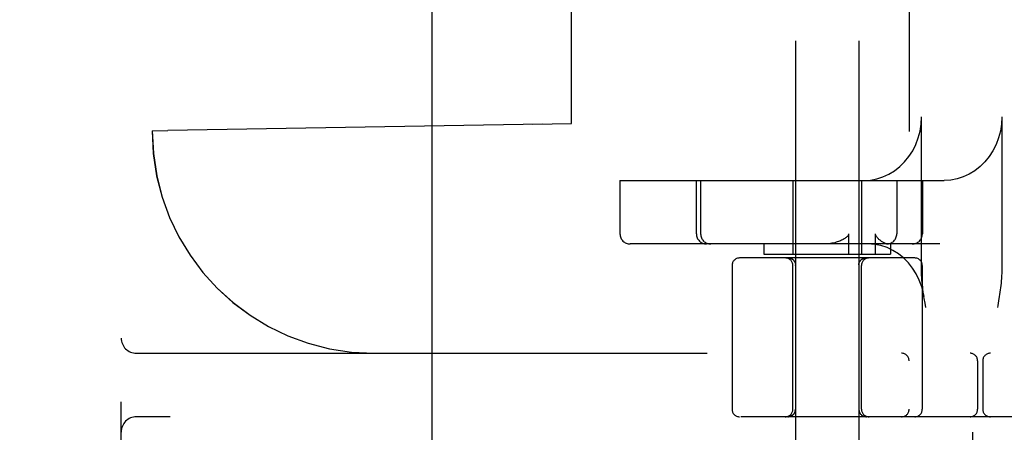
# Model space of a CAD drawing. Header units: inches. Extents: x 0 to 204, y 0 to 132.
# Tile 62 of 112: x 118.012 to 119.952, y 47.929 to 48.741. Entities that reach past the tile are written whole.
import ezdxf

# ---------------------------------------------------------------- set-up
doc = ezdxf.new("R2010")
doc.units = ezdxf.units.IN
doc.header["$LTSCALE"] = 11.243375
doc.header["$MEASUREMENT"] = 0
doc.linetypes.add('HIDDEN', pattern=[0.2, 0.1, -0.1])
doc.layers.add('DEFAULT_2', color=8, linetype='HIDDEN')

msp = doc.modelspace()

# ---------------------------------------------------------------- linework, layer by layer
at = {"layer": 'DEFAULT_2', "color": 8, "linetype": 'HIDDEN'}
for p, q in [((119.8894, 52.4267), (119.8894, 46.9262)), ((118.0119, 46.7095), (118.0119, 52.2095)), ((118.0869, 46.7095), (118.0869, 52.2095)), ((118.2119, 46.8645), (118.2119, 52.0545)), ((119.7644, 51.8937), (119.7644, 47.4592)), ((118.8244, 47.772), (118.8244, 51.147)), ((119.5404, 50.9477), (119.5404, 47.4785)), ((119.6654, 50.9477), (119.6654, 47.4785)), ((119.0229, 50.3839), (119.0229, 48.5351)), ((119.099, 48.5364), (119.099, 50.3826)), ((119.7888, 48.248), (119.7888, 48.5495)), ((119.9469, 48.5495), (119.9469, 48.248)), ((118.2729, 48.522), (118.3039, 48.5226)), ((118.2729, 48.522), (118.273, 48.522)), ((119.0429, 48.5355), (118.3039, 48.5226)), ((119.023, 48.5351), (119.0229, 48.5351)), ((119.023, 48.5351), (119.099, 48.5364)), ((119.1947, 48.4245), (119.1947, 48.3195)), ((119.1947, 48.4245), (119.8336, 48.4245)), ((119.3453, 48.3195), (119.3453, 48.4245)), ((119.3536, 48.4245), (119.3536, 48.3195)), ((119.5354, 48.4245), (119.5354, 48.2795)), ((119.6704, 48.4245), (119.6704, 48.2795)), ((119.74, 48.4245), (119.74, 48.3195)), ((119.7905, 48.4245), (119.7905, 48.3195)), ((119.6452, 48.3195), (119.6452, 48.2795)), ((119.6982, 48.2795), (119.6982, 48.3195)), ((119.8252, 48.2995), (119.2147, 48.2995)), ((119.4779, 48.2995), (119.4779, 48.2795)), ((119.7279, 48.2995), (119.7279, 48.2795)), ((119.7754, 48.272), (119.4304, 48.272)), ((119.4779, 48.2795), (119.7279, 48.2795)), ((119.5268, 48.272), (119.5269, 48.272)), ((119.5269, 48.272), (119.5271, 48.272)), ((119.5271, 48.272), (119.5274, 48.272)), ((119.5273, 48.272), (119.5276, 48.272)), ((119.5281, 48.2719), (119.5284, 48.2719)), ((119.5331, 48.2704), (119.5334, 48.2702)), ((119.5334, 48.2702), (119.5338, 48.27)), ((119.5337, 48.27), (119.5341, 48.2698)), ((119.5347, 48.2694), (119.535, 48.2692)), ((119.535, 48.2692), (119.5353, 48.2689)), ((119.5353, 48.2689), (119.5356, 48.2686)), ((119.5356, 48.2687), (119.5359, 48.2684)), ((119.5359, 48.2684), (119.5362, 48.2681)), ((119.5362, 48.2682), (119.5363, 48.268)), ((119.5365, 48.2679), (119.5363, 48.268)), ((119.6694, 48.2679), (119.6691, 48.2676)), ((119.6696, 48.2681), (119.67, 48.2684)), ((119.6696, 48.268), (119.6697, 48.2682)), ((119.6699, 48.2684), (119.6702, 48.2687)), ((119.6702, 48.2686), (119.6705, 48.2689)), ((119.6711, 48.2694), (119.6714, 48.2696)), ((119.6714, 48.2696), (119.6718, 48.2698)), ((119.6718, 48.2698), (119.6721, 48.27)), ((119.6721, 48.27), (119.6724, 48.2702)), ((119.6771, 48.2719), (119.6775, 48.2719)), ((119.6774, 48.2719), (119.6777, 48.2719)), ((119.6777, 48.2719), (119.678, 48.272)), ((119.678, 48.272), (119.6783, 48.272)), ((119.6782, 48.272), (119.6785, 48.272)), ((119.6785, 48.272), (119.6787, 48.272)), ((119.6787, 48.272), (119.679, 48.272)), ((119.6789, 48.272), (119.6791, 48.272)), ((119.4154, 48.257), (119.4154, 47.9745)), ((119.5354, 47.9745), (119.5354, 48.257)), ((119.5406, 48.2579), (119.5406, 48.2583)), ((119.5406, 48.2574), (119.5406, 48.2579)), ((119.6653, 48.2583), (119.6653, 48.2579)), ((119.6653, 48.2579), (119.6653, 48.2574)), ((119.6653, 48.2574), (119.6654, 48.248)), ((119.6671, 48.2648), (119.6669, 48.2645)), ((119.6675, 48.2655), (119.6673, 48.2652)), ((119.6679, 48.2661), (119.6677, 48.2658)), ((119.6689, 48.2673), (119.6686, 48.267)), ((119.6704, 47.9745), (119.6704, 48.257)), ((119.7904, 48.257), (119.7904, 47.9745)), ((119.6654, 48.248), (119.6654, 48.2391)), ((119.7957, 48.1833), (119.7943, 48.1921)), ((119.942, 48.196), (119.9406, 48.1874)), ((119.7972, 48.1745), (119.7957, 48.1833)), ((118.2419, 48.0845), (120.4469, 48.0845)), ((119.8994, 48.0695), (119.8994, 47.9745)), ((119.9094, 48.0695), (119.9094, 47.9745)), ((120.5569, 47.9595), (118.2419, 47.9595))]:
    msp.add_line(p, q, dxfattribs=at)
for points in [[(119.6754, 48.4245), (119.6882, 48.4253), (119.7006, 48.4277), (119.7129, 48.4315), (119.7246, 48.4369), (119.7357, 48.4437), (119.7461, 48.4518), (119.7556, 48.4611), (119.764, 48.4716), (119.7714, 48.483), (119.7775, 48.4953), (119.7824, 48.5082), (119.7859, 48.5217), (119.788, 48.5354), (119.7888, 48.5495)], [(119.9469, 48.5495), (119.9462, 48.5354), (119.9441, 48.5217), (119.9406, 48.5082), (119.9357, 48.4953), (119.9296, 48.483), (119.9222, 48.4716), (119.9137, 48.4611), (119.9043, 48.4518), (119.8939, 48.4437), (119.8828, 48.4369), (119.871, 48.4315), (119.8588, 48.4277), (119.8464, 48.4253), (119.8336, 48.4245)], [(119.6452, 48.3195), (119.645, 48.3181), (119.6445, 48.3168), (119.6438, 48.3156), (119.6429, 48.3144), (119.6418, 48.3134), (119.6406, 48.3123), (119.6393, 48.3113), (119.6379, 48.3104), (119.6363, 48.3094), (119.6347, 48.3085), (119.6329, 48.3076), (119.631, 48.3067), (119.6291, 48.3059), (119.6271, 48.305), (119.625, 48.3043), (119.6227, 48.3035), (119.6204, 48.3028), (119.6179, 48.3021), (119.6152, 48.3014), (119.6124, 48.3008), (119.6095, 48.3003), (119.6063, 48.2999), (119.603, 48.2996), (119.5995, 48.2995)], [(119.7071, 48.3067), (119.7061, 48.3076), (119.705, 48.3085), (119.704, 48.3094), (119.7031, 48.3103), (119.7022, 48.3113), (119.7013, 48.3123), (119.7005, 48.3134), (119.6998, 48.3145), (119.6992, 48.3157), (119.6987, 48.3169), (119.6984, 48.3182), (119.6982, 48.3195)], [(119.7226, 48.2995), (119.7204, 48.2998), (119.7179, 48.3005), (119.7153, 48.3016), (119.7126, 48.303), (119.7099, 48.3047), (119.7071, 48.3067)], [(119.7937, 48.1959), (119.7926, 48.2021), (119.7892, 48.2155), (119.7844, 48.2284), (119.7784, 48.2407), (119.7713, 48.2521), (119.763, 48.2625), (119.7537, 48.2719), (119.7435, 48.2801), (119.7326, 48.2869), (119.721, 48.2924), (119.7089, 48.2963), (119.6965, 48.2987), (119.6839, 48.2995)], [(119.5267, 48.2724), (119.5263, 48.2724), (119.5259, 48.2724), (119.5255, 48.2724)], [(119.5259, 48.2724), (119.5263, 48.2724), (119.5267, 48.2724), (119.5271, 48.2723), (119.5275, 48.2723), (119.5279, 48.2722), (119.5282, 48.2722), (119.5286, 48.2721), (119.529, 48.272), (119.5294, 48.2719), (119.5298, 48.2718), (119.5302, 48.2717), (119.5305, 48.2716), (119.5309, 48.2714), (119.5313, 48.2713), (119.5316, 48.2712), (119.532, 48.271), (119.5324, 48.2708), (119.5327, 48.2706), (119.5331, 48.2705), (119.5334, 48.2703), (119.5337, 48.2701), (119.5341, 48.2698), (119.5344, 48.2696), (119.5347, 48.2694), (119.535, 48.2692), (119.5353, 48.2689), (119.5356, 48.2687)], [(119.5279, 48.2722), (119.5275, 48.2723), (119.5271, 48.2723)], [(119.5276, 48.272), (119.5278, 48.272), (119.5281, 48.2719)], [(119.5302, 48.2717), (119.5298, 48.2718), (119.5294, 48.2719), (119.529, 48.272), (119.5286, 48.2721), (119.5282, 48.2722)], [(119.5284, 48.2719), (119.5287, 48.2719), (119.529, 48.2718), (119.5293, 48.2718), (119.5296, 48.2717), (119.53, 48.2716), (119.5303, 48.2715), (119.5307, 48.2714), (119.531, 48.2713), (119.5313, 48.2712), (119.5317, 48.2711), (119.532, 48.2709), (119.5324, 48.2708), (119.5327, 48.2706), (119.5331, 48.2704)], [(119.5287, 48.2719), (119.5289, 48.2718), (119.5292, 48.2718), (119.5295, 48.2717), (119.5298, 48.2717), (119.5301, 48.2716), (119.5305, 48.2715), (119.5308, 48.2714), (119.5311, 48.2713), (119.5315, 48.2711), (119.5318, 48.271), (119.5321, 48.2709), (119.5325, 48.2707), (119.5328, 48.2706), (119.5331, 48.2704)], [(119.5327, 48.2706), (119.5324, 48.2708), (119.532, 48.271), (119.5316, 48.2712)], [(119.5353, 48.2689), (119.535, 48.2692), (119.5347, 48.2694), (119.5344, 48.2696), (119.5341, 48.2698), (119.5337, 48.2701), (119.5334, 48.2703)], [(119.5341, 48.2698), (119.5344, 48.2696), (119.5347, 48.2694)], [(119.5363, 48.268), (119.5365, 48.2679), (119.5367, 48.2676), (119.537, 48.2673), (119.5372, 48.267), (119.5375, 48.2667), (119.5377, 48.2664), (119.5379, 48.2661), (119.5381, 48.2658)], [(119.5397, 48.2628), (119.5396, 48.2631), (119.5394, 48.2635), (119.5393, 48.2638), (119.5391, 48.2642), (119.5389, 48.2645), (119.5387, 48.2648), (119.5385, 48.2652), (119.5383, 48.2655), (119.5381, 48.2658), (119.5379, 48.2661), (119.5377, 48.2664), (119.5375, 48.2667), (119.5372, 48.267), (119.537, 48.2673), (119.5367, 48.2676)], [(119.6653, 48.2583), (119.6653, 48.2587), (119.6653, 48.2591), (119.6654, 48.2595), (119.6654, 48.2598), (119.6655, 48.2602), (119.6655, 48.2606), (119.6656, 48.261), (119.6657, 48.2613), (119.6658, 48.2617), (119.6659, 48.2621), (119.666, 48.2624), (119.6661, 48.2628), (119.6663, 48.2631), (119.6664, 48.2635), (119.6666, 48.2638), (119.6667, 48.2642), (119.6669, 48.2645), (119.6671, 48.2648), (119.6673, 48.2652), (119.6675, 48.2655), (119.6677, 48.2658), (119.6679, 48.2661), (119.6681, 48.2664), (119.6684, 48.2667), (119.6686, 48.267), (119.6689, 48.2673), (119.6691, 48.2676), (119.6694, 48.2679), (119.6696, 48.268)], [(119.6705, 48.2689), (119.6708, 48.2692), (119.6711, 48.2694), (119.6715, 48.2696), (119.6718, 48.2698), (119.6721, 48.2701), (119.6724, 48.2703), (119.6728, 48.2705), (119.6731, 48.2706), (119.6735, 48.2708), (119.6738, 48.271), (119.6742, 48.2712), (119.6746, 48.2713), (119.6749, 48.2714), (119.6753, 48.2716), (119.6757, 48.2717), (119.6761, 48.2718), (119.6764, 48.2719), (119.6768, 48.272), (119.6772, 48.2721), (119.6776, 48.2722), (119.678, 48.2722), (119.6784, 48.2723), (119.6788, 48.2723), (119.6792, 48.2724), (119.6796, 48.2724), (119.68, 48.2724), (119.6803, 48.2724)], [(119.678, 48.2722), (119.6776, 48.2722), (119.6772, 48.2721), (119.6768, 48.272), (119.6764, 48.2719), (119.6761, 48.2718), (119.6757, 48.2717), (119.6753, 48.2716), (119.6749, 48.2714), (119.6746, 48.2713), (119.6742, 48.2712), (119.6738, 48.271), (119.6735, 48.2708), (119.6731, 48.2706), (119.6728, 48.2705), (119.6724, 48.2703), (119.6721, 48.2701), (119.6718, 48.2698), (119.6715, 48.2696), (119.6711, 48.2694), (119.6708, 48.2692), (119.6705, 48.2689)], [(119.6705, 48.2689), (119.6708, 48.2691), (119.6711, 48.2694)], [(119.6724, 48.2702), (119.6728, 48.2704), (119.6731, 48.2706), (119.6735, 48.2708), (119.6738, 48.2709), (119.6741, 48.2711), (119.6745, 48.2712), (119.6748, 48.2713), (119.6752, 48.2714), (119.6755, 48.2715), (119.6759, 48.2716), (119.6762, 48.2717), (119.6765, 48.2718), (119.6768, 48.2718), (119.6771, 48.2719)], [(119.6727, 48.2704), (119.673, 48.2706), (119.6734, 48.2707), (119.6737, 48.2709), (119.674, 48.271), (119.6744, 48.2711), (119.6747, 48.2713), (119.675, 48.2714), (119.6754, 48.2715), (119.6757, 48.2716), (119.676, 48.2717), (119.6763, 48.2717), (119.6766, 48.2718), (119.6769, 48.2718), (119.6772, 48.2719)], [(119.6792, 48.2724), (119.6788, 48.2723), (119.6784, 48.2723)], [(119.6803, 48.2724), (119.68, 48.2724), (119.6796, 48.2724)], [(119.5397, 48.2628), (119.5398, 48.2624), (119.5399, 48.2621), (119.54, 48.2617), (119.5401, 48.2613), (119.5402, 48.261), (119.5403, 48.2606), (119.5404, 48.2602), (119.5404, 48.2598), (119.5405, 48.2595), (119.5405, 48.2591), (119.5405, 48.2587), (119.5406, 48.2583)], [(119.5406, 48.2574), (119.5405, 48.2526), (119.5404, 48.2435)], [(119.7943, 48.1921), (119.7936, 48.1965), (119.7929, 48.2009), (119.7923, 48.2053), (119.7917, 48.2098), (119.7911, 48.2143), (119.7906, 48.2189), (119.7901, 48.2236), (119.7896, 48.2283), (119.7893, 48.2331), (119.789, 48.238), (119.7888, 48.2429), (119.7888, 48.248)], [(119.9469, 48.248), (119.9468, 48.2423), (119.9466, 48.2369), (119.9463, 48.2318), (119.9459, 48.227), (119.9455, 48.2224), (119.945, 48.2179), (119.9445, 48.2134), (119.9439, 48.2091), (119.9433, 48.2047), (119.9427, 48.2003), (119.942, 48.196)], [(119.9406, 48.1874), (119.9392, 48.1788), (119.9385, 48.1745)], [(119.5404, 47.9745), (119.5404, 47.9743), (119.5404, 47.9739), (119.5404, 47.9735), (119.5403, 47.9731), (119.5403, 47.9727), (119.5403, 47.9723), (119.5402, 47.9719), (119.5401, 47.9715), (119.54, 47.9711), (119.5399, 47.9707), (119.5398, 47.9704), (119.5397, 47.97), (119.5396, 47.9696), (119.5395, 47.9692), (119.5393, 47.9689), (119.5392, 47.9685), (119.539, 47.9681), (119.5388, 47.9678), (119.5386, 47.9674), (119.5384, 47.9671), (119.5382, 47.9667), (119.538, 47.9664), (119.5378, 47.9661), (119.5376, 47.9658), (119.5374, 47.9654), (119.5371, 47.9651), (119.5369, 47.9648), (119.5366, 47.9645), (119.5363, 47.9642), (119.5361, 47.964), (119.5358, 47.9637), (119.5355, 47.9634), (119.5352, 47.9631), (119.5349, 47.9629), (119.5346, 47.9626), (119.5343, 47.9624), (119.5339, 47.9622), (119.5336, 47.962), (119.5333, 47.9617), (119.5329, 47.9615), (119.5326, 47.9614), (119.5322, 47.9612), (119.5319, 47.961), (119.5315, 47.9608), (119.5312, 47.9607), (119.5308, 47.9605), (119.5304, 47.9604), (119.5301, 47.9603), (119.5297, 47.9601), (119.5293, 47.96), (119.5289, 47.9599), (119.5285, 47.9598), (119.5281, 47.9598), (119.5278, 47.9597), (119.5274, 47.9596), (119.527, 47.9596), (119.5266, 47.9596), (119.5262, 47.9595), (119.5258, 47.9595), (119.5254, 47.9595)]]:
    msp.add_lwpolyline(points, dxfattribs=at)
for centre, radius, start, end in [((118.7104, 48.522), 0.4375, 180, 270), ((118.7105, 48.522), 0.4375, 180, 270), ((119.2147, 48.3195), 0.02, 180, 270), ((119.3653, 48.3195), 0.02, 180, 270), ((119.3736, 48.3195), 0.02, 180, 270), ((119.72, 48.3195), 0.02, 270, 360), ((119.7705, 48.3195), 0.02, 270, 360), ((119.4304, 48.257), 0.015, 90, 180), ((119.5204, 48.257), 0.015, 0, 90), ((119.6854, 48.257), 0.015, 90, 180), ((119.7754, 48.257), 0.015, 0, 90), ((118.2419, 48.1145), 0.03, 180, 270), ((119.7494, 48.0695), 0.015, 0, 90), ((119.8844, 48.0695), 0.015, 0, 90), ((119.9244, 48.0695), 0.015, 90, 180), ((118.2419, 47.9295), 0.03, 90, 180), ((119.4304, 47.9745), 0.015, 180, 270), ((119.5204, 47.9745), 0.015, 270, 360), ((119.5254, 47.9745), 0.015, 270, 360), ((119.6804, 47.9745), 0.015, 180, 270), ((119.6854, 47.9745), 0.015, 180, 270), ((119.7494, 47.9745), 0.015, 270, 360), ((119.7754, 47.9745), 0.015, 270, 360), ((119.8844, 47.9745), 0.015, 270, 360), ((119.9244, 47.9745), 0.015, 180, 270)]:
    msp.add_arc(centre, radius, start, end, dxfattribs=at)

doc.saveas('drawing.dxf')
